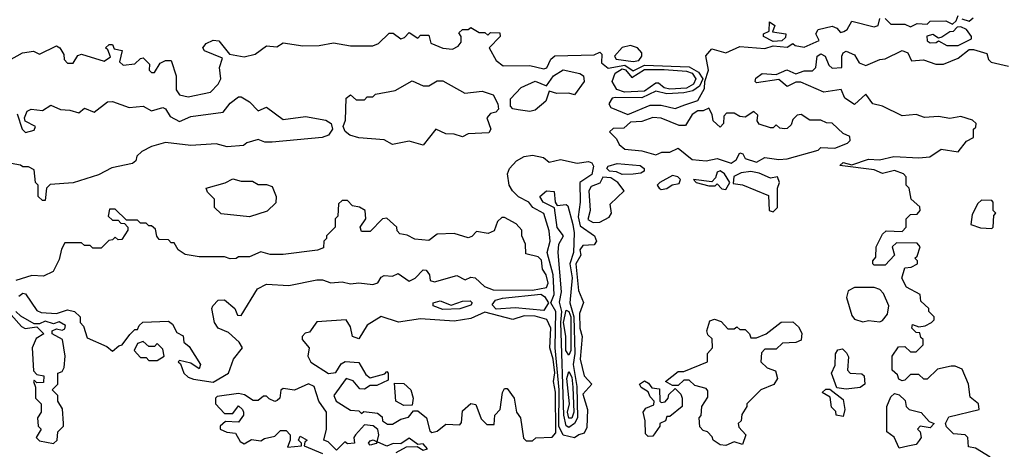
# Model space of a CAD drawing. Extents: x 2668140 to 2765664, y 823621 to 955240.
# Tile 74 of 256: x 2720174 to 2723690, y 834083 to 835615. Entities that reach past the tile are written whole.
import ezdxf

# ---------------------------------------------------------------- set-up
doc = ezdxf.new("R2010")
doc.units = 0

msp = doc.modelspace()

# ---------------------------------------------------------------- linework, layer by layer
at = {"layer": '0CON02XD'}
for points in [[(2720135, 835470), (2720183.3, 835496.7), (2720223, 835503), (2720245, 835492.5), (2720305, 835522.5), (2720317.5, 835515), (2720331.7, 835491.7), (2720333, 835473), (2720345, 835460), (2720365, 835460), (2720381.7, 835488.3), (2720395, 835492.5), (2720475, 835467.5), (2720497.5, 835482.5), (2720488.3, 835508.3), (2720480, 835515), (2720493, 835527), (2720505, 835527.5), (2720511.7, 835511.7), (2720540, 835505), (2720530, 835465), (2720543, 835453), (2720585, 835457.5), (2720605, 835477.5), (2720615, 835480), (2720637, 835457), (2720636.7, 835435), (2720645, 835426.7), (2720655, 835426.7), (2720675, 835460), (2720695, 835470), (2720715, 835470), (2720732.5, 835415), (2720732.5, 835365), (2720745, 835347.5), (2720775, 835340), (2720855, 835357.5), (2720882.5, 835385), (2720892.5, 835405), (2720887.5, 835445), (2720898.3, 835478.3), (2720833.9, 835503.9), (2720827.5, 835515), (2720839.3, 835530.7), (2720865, 835542.5), (2720885, 835540), (2720923, 835493), (2720975, 835483.3), (2721015, 835492.5), (2721055, 835522.5), (2721091.7, 835518.3), (2721115, 835533.3), (2721185, 835522.5), (2721243, 835523), (2721295, 835532.5), (2721355, 835522.5), (2721435, 835522.5), (2721455, 835530), (2721493, 835567), (2721507, 835567), (2721535, 835547.5), (2721548.3, 835551.7), (2721565, 835570), (2721595, 835550), (2721605, 835560), (2721635, 835560), (2721641.7, 835531.7), (2721685, 835513.8), (2721719.3, 835510.7), (2721739.3, 835520.7), (2721750, 835535), (2721750, 835555), (2721741.7, 835568.3), (2721755, 835580), (2721775, 835580), (2721785, 835587.5), (2721815, 835570), (2721835, 835570), (2721845, 835560), (2721855, 835570), (2721888.3, 835568.3), (2721890, 835555), (2721850, 835515), (2721875, 835470), (2721900.7, 835450.7), (2721995, 835452.5), (2722045, 835440), (2722055.9, 835444.1), (2722070, 835475), (2722085, 835486.2), (2722225, 835490), (2722245, 835500), (2722253, 835493), (2722251.7, 835461.7), (2722275, 835442), (2722335, 835453.2), (2722365, 835432.9), (2722405, 835452.9), (2722565, 835446.9), (2722598.3, 835428.3), (2722613.8, 835405), (2722601.2, 835378.8), (2722577.8, 835362.2), (2722545.7, 835354.3), (2722485, 835351.5), (2722445, 835360), (2722395, 835337.1), (2722301.7, 835338.3), (2722290, 835335), (2722277.5, 835315), (2722285, 835302.5), (2722345, 835276.7), (2722425, 835310), (2722465, 835310.8), (2722515, 835298.8), (2722548.6, 835311.4), (2722595, 835327.5), (2722619.5, 835370.5), (2722620, 835395), (2722633.8, 835435), (2722623.6, 835486.4), (2722645, 835511.2), (2722695, 835497.5), (2722745, 835520), (2722835, 835512.5), (2722865, 835522.5), (2722915, 835517.5), (2722935, 835530), (2722943, 835523), (2722975, 835517.5), (2723028.3, 835541.7), (2723017.5, 835565), (2723025, 835580), (2723075, 835592.5), (2723092.5, 835585), (2723105, 835570), (2723117, 835573), (2723129.3, 835580.7), (2723145, 835610), (2723225, 835590), (2723240, 835595), (2723245, 835620)], [(2722865, 835537.5), (2722830, 835555), (2722830, 835565), (2722850, 835575), (2722851.7, 835608.3), (2722870, 835595), (2722861.7, 835571.7), (2722910, 835565), (2722908.3, 835551.7), (2722895, 835540), (2722865, 835537.5)], [(2723265, 835620), (2723285, 835600), (2723335, 835600), (2723355, 835590), (2723378.3, 835601.7), (2723415, 835600), (2723425, 835610), (2723481.7, 835611.7), (2723505, 835600), (2723518.3, 835611.7), (2723525, 835630)], [(2723538.3, 835618.3), (2723565, 835610), (2723578.3, 835621.7)], [(2723485, 835523.3), (2723525, 835523.8), (2723573, 835547), (2723573.3, 835555), (2723555, 835580), (2723535, 835590), (2723521.7, 835588.3), (2723507, 835573), (2723495, 835572.5), (2723467, 835553), (2723455, 835550), (2723435, 835562.5), (2723413, 835557), (2723415, 835540), (2723425, 835533.3), (2723446.4, 835533.6), (2723455, 835540), (2723485, 835523.3)], [(2722365, 835466.2), (2722385, 835470), (2722396, 835485), (2722395, 835496.7), (2722380, 835515), (2722355, 835524), (2722325, 835516.7), (2722297.5, 835485), (2722304.3, 835474.3), (2722365, 835466.2)], [(2723640, 834055), (2723587, 834087), (2723561.7, 834091.7), (2723560, 834125), (2723550, 834135), (2723508.3, 834138.3), (2723483, 834163), (2723480, 834175), (2723491.7, 834198.3), (2723600, 834225), (2723597.5, 834245), (2723568.3, 834268.3), (2723562.5, 834315), (2723539.3, 834369.3), (2723515, 834380), (2723500.7, 834379.3), (2723451.7, 834368.3), (2723415, 834332.5), (2723403, 834333), (2723385, 834350), (2723355, 834350), (2723335, 834330), (2723325, 834327.5), (2723313.6, 834333.6), (2723308.3, 834348.3), (2723290, 834365), (2723290, 834415), (2723311.7, 834448.3), (2723335, 834450), (2723355, 834430), (2723375, 834430), (2723400, 834455), (2723400, 834475), (2723391.7, 834481.7), (2723388.3, 834498.3), (2723375, 834500), (2723360, 834515), (2723361.7, 834528.3), (2723385, 834520), (2723407, 834523), (2723430, 834535), (2723440, 834545), (2723440, 834555), (2723420, 834575), (2723420, 834585), (2723391.7, 834611.7), (2723390, 834635), (2723340.7, 834660.7), (2723323.6, 834693.6), (2723335, 834730), (2723357, 834733), (2723380, 834745), (2723380, 834755), (2723370, 834765), (2723378.3, 834771.7), (2723390, 834805), (2723378.3, 834818.3), (2723305, 834820), (2723290, 834805), (2723297.5, 834775), (2723265, 834740), (2723225, 834740), (2723220, 834745), (2723220, 834755), (2723231.7, 834768.3), (2723232.5, 834805), (2723255, 834850), (2723268.3, 834861.7), (2723325, 834860), (2723340, 834875), (2723340, 834905), (2723355, 834920), (2723378.3, 834921.7), (2723390, 834935), (2723388.3, 834948.3), (2723357.5, 834975), (2723350, 835015), (2723340, 835025), (2723340, 835055), (2723330, 835065), (2723297.7, 835077.7), (2723255, 835066.7), (2723225, 835080), (2723102.5, 835095), (2723115, 835106.2), (2723145, 835097.5), (2723205, 835118), (2723243.9, 835116.1), (2723295, 835128), (2723385, 835122.5), (2723423.6, 835126.4), (2723465, 835153.8), (2723525, 835143.8), (2723555, 835182.5), (2723580, 835195), (2723580, 835225), (2723588.3, 835231.7), (2723590, 835245), (2723577, 835257), (2723535, 835270), (2723495, 835263.3), (2723455, 835270), (2723405, 835266.7), (2723375, 835277.5), (2723325, 835272.5), (2723255, 835307.5), (2723220, 835315), (2723195, 835350), (2723155, 835312.5), (2723120, 835335), (2723107, 835367), (2723045, 835356.7), (2722963, 835393), (2722945, 835392.5), (2722915, 835377.5), (2722885, 835402.5), (2722805, 835390), (2722800, 835395), (2722803, 835407), (2722825, 835423.3), (2722875, 835420), (2722913.9, 835436.1), (2722945, 835422.5), (2722975, 835432.5), (2723005, 835433.3), (2723017.5, 835445), (2723022, 835485), (2723035, 835493.8), (2723050, 835485), (2723063, 835453), (2723075, 835442.5), (2723110, 835445), (2723110, 835485), (2723115, 835497.5), (2723125, 835503.3), (2723155, 835490), (2723171.7, 835461.7), (2723195, 835452.5), (2723245, 835473.8), (2723265, 835476.2), (2723325, 835506), (2723345, 835496.7), (2723358.3, 835468.3), (2723401.7, 835471.7), (2723445, 835456.7), (2723473, 835457), (2723525, 835478.8), (2723565, 835509.2), (2723579.7, 835509.7), (2723627.5, 835495), (2723633, 835473), (2723643.6, 835463.6), (2723705, 835450)], [(2721995, 835287.5), (2721953.9, 835293.9), (2721935, 835297.5), (2721926.4, 835306.4), (2721926.4, 835333.6), (2721965, 835373.3), (2722015, 835396), (2722055, 835380), (2722080, 835415), (2722115, 835436.2), (2722173.9, 835423.9), (2722187.5, 835415), (2722190, 835395), (2722155, 835347.5), (2722135, 835353.3), (2722091.7, 835351.7), (2722065, 835360), (2722052.5, 835325), (2722015, 835292.5), (2721995, 835287.5)], [(2722333.1, 835356.9), (2722306, 835366), (2722290, 835395), (2722300.6, 835425), (2722325, 835440.4), (2722336.7, 835436.7), (2722359.4, 835409.4), (2722405, 835437.5), (2722475, 835438.2), (2722555, 835432.3), (2722575, 835424.4), (2722588.2, 835405), (2722580, 835385), (2722555, 835371.8), (2722495, 835367.1), (2722475, 835372.5), (2722455, 835388.9), (2722445, 835388.5), (2722405, 835360.9), (2722333.1, 835356.9)], [(2721615, 835167.5), (2721565, 835182.5), (2721505, 835170), (2721475, 835186.7), (2721385, 835194.2), (2721353.1, 835203.1), (2721336.4, 835216.4), (2721329.2, 835235), (2721336.7, 835256.7), (2721340, 835335), (2721355, 835347.5), (2721375, 835330), (2721405, 835330), (2721415, 835340), (2721435, 835340), (2721445, 835350), (2721515, 835362.5), (2721575, 835397.5), (2721615, 835380), (2721635, 835380), (2721665, 835397.5), (2721685, 835397.5), (2721763.6, 835353.6), (2721825, 835360), (2721865, 835347.5), (2721881.2, 835315), (2721883.6, 835296.4), (2721874, 835286), (2721855, 835280.8), (2721841.9, 835265), (2721856, 835225), (2721848.6, 835211.4), (2721775, 835208.6), (2721755, 835197.8), (2721725, 835207.3), (2721695, 835207.8), (2721660, 835225), (2721615, 835167.5)], [(2720165, 835280), (2720182.5, 835225), (2720195, 835212.5), (2720225, 835221.2), (2720230, 835235), (2720193.3, 835253.3), (2720191.2, 835265), (2720200.6, 835289.4), (2720215, 835296.2), (2720255, 835291.2), (2720285, 835310), (2720320, 835295), (2720353.2, 835293.2), (2720385, 835283.3), (2720405, 835300), (2720440, 835285), (2720487, 835323), (2720505, 835323.3), (2720565, 835302.5), (2720615, 835306.7), (2720645, 835290), (2720685, 835302.5), (2720695, 835297.5), (2720710.7, 835270.7), (2720745, 835252.5), (2720785, 835270), (2720900, 835285), (2720925, 835317.5), (2720955, 835340), (2720965, 835340), (2720995, 835322.5), (2721025, 835290), (2721055, 835303.8), (2721115, 835259.2), (2721195, 835270.5), (2721267.1, 835257.1), (2721286.2, 835245), (2721290.8, 835225), (2721276.8, 835203.2), (2721254.5, 835195.5), (2721075, 835178), (2721048.8, 835178.8), (2721025, 835187.5), (2720985, 835176.2), (2720973.3, 835166.7), (2720915, 835162.5), (2720875, 835172.5), (2720785, 835166.9), (2720695, 835177.5), (2720645, 835163.3), (2720610, 835145), (2720591.7, 835128.3), (2720588.3, 835111.7), (2720577, 835103), (2720503, 835087), (2720455, 835062.5), (2720365, 835033.3), (2720283, 835027), (2720270, 835015), (2720265, 834970)], [(2722715, 835103.8), (2722732.5, 835115), (2722745, 835140), (2722756.4, 835136.4), (2722765, 835120), (2722805, 835106.7), (2722835, 835124), (2722885, 835116.2), (2722915, 835119.2), (2723025, 835150), (2723035, 835160), (2723085, 835157.5), (2723130, 835175), (2723140, 835185), (2723138.3, 835198.3), (2723115, 835210), (2723075, 835246.7), (2723055, 835247.5), (2723035, 835257.5), (2722995, 835257.5), (2722965, 835277.5), (2722950, 835275), (2722935, 835260), (2722929.3, 835240.7), (2722915, 835227.5), (2722905, 835226.7), (2722888.3, 835228.3), (2722875, 835240), (2722865, 835230), (2722855, 835230), (2722815, 835242.5), (2722807.5, 835255), (2722810, 835275), (2722795, 835287.5), (2722765, 835267.5), (2722745, 835270), (2722725, 835282.5), (2722698.3, 835281.7), (2722688.3, 835271.7), (2722687.5, 835245), (2722675, 835232.5), (2722650, 835255), (2722647, 835277), (2722635, 835300), (2722615, 835290), (2722595, 835290), (2722575, 835277.5), (2722551.7, 835238.3), (2722528.3, 835238.3), (2722465, 835263.8), (2722435, 835266.7), (2722395, 835252.5), (2722355, 835250), (2722331.7, 835228.3), (2722293, 835227), (2722280, 835215), (2722305, 835190), (2722315, 835170), (2722335, 835153.8), (2722395, 835147.5), (2722445, 835133.3), (2722467, 835143), (2722495, 835143.3), (2722525, 835156.7), (2722575, 835116.2), (2722625, 835112), (2722665, 835120), (2722715, 835103.8)], [(2722155, 834123.3), (2722115, 834132.9), (2722099.7, 834165), (2722099.8, 834295), (2722086, 834445), (2722088.7, 834575), (2722070, 834605), (2722082.9, 834635), (2722078.5, 834705), (2722057.5, 834785), (2722067.8, 834825), (2722065, 834862.5), (2722045, 834924), (2722005.9, 834945.9), (2721992.5, 834965), (2721955, 834983.8), (2721934, 835005), (2721921.2, 835025), (2721916.2, 835065), (2721923.3, 835085), (2721947.7, 835112.3), (2721975, 835127.5), (2722005, 835132.5), (2722043.9, 835123.9), (2722065, 835106.7), (2722105, 835116.7), (2722164.1, 835104.1), (2722205, 835110), (2722217.5, 835105), (2722222.5, 835092.5), (2722216.6, 835063.4), (2722174.4, 835035), (2722175.6, 834965), (2722168, 834912), (2722175, 834880.6), (2722226.7, 834845), (2722234, 834825), (2722225, 834812), (2722185, 834809.4), (2722174.6, 834795), (2722178.1, 834775), (2722159.6, 834745), (2722169.5, 834649.5), (2722187.1, 834607.1), (2722172.9, 834567.1), (2722174.2, 834515), (2722182.9, 834485), (2722175.5, 834405), (2722190, 834345), (2722216.7, 834315), (2722185, 834280), (2722201.2, 834225), (2722198.8, 834161.2), (2722190, 834140), (2722170, 834135), (2722155, 834123.3)], [(2720265, 834970), (2720255, 834970), (2720240, 834985), (2720240, 835025), (2720230, 835035), (2720225, 835080), (2720205, 835090), (2720185, 835090), (2720177, 835097), (2720143, 835103)], [(2722325, 835062.9), (2722305, 835072.5), (2722280, 835075), (2722270, 835085), (2722275, 835092.5), (2722307, 835103), (2722390, 835095), (2722403.3, 835085), (2722403.3, 835075), (2722392.3, 835067.7), (2722365, 835064.4), (2722325, 835062.9)], [(2722695, 835010), (2722710, 835035), (2722691.2, 835065), (2722675.8, 835075.8), (2722665, 835071.2), (2722658.3, 835051.7), (2722645, 835037.5), (2722580, 835045), (2722590, 835035), (2722635, 835023.3), (2722657.5, 835022.5), (2722665, 835030), (2722681.7, 835011.7), (2722695, 835010)], [(2720995, 834912.5), (2720893, 834923), (2720870, 834945), (2720870, 834975), (2720845, 835000), (2720840, 835015), (2720907, 835033), (2720935, 835047.5), (2720965, 835040), (2721005, 835040), (2721025, 835027.5), (2721055, 835027.5), (2721075, 835020), (2721090, 834985), (2721088.3, 834961.7), (2721057, 834933), (2720995, 834912.5)], [(2722221.7, 834891.7), (2722245, 834893.3), (2722279.3, 834910.7), (2722287.5, 834925), (2722283, 834957), (2722332.5, 835005), (2722310, 835035), (2722285, 835051.4), (2722256.4, 835053.6), (2722245, 835032.5), (2722215, 835020), (2722206.2, 835005), (2722211.2, 834935), (2722203, 834903), (2722221.7, 834891.7)], [(2722465, 835010), (2722485, 835013.3), (2722504.2, 835025.8), (2722528.6, 835031.4), (2722533.8, 835045), (2722523.8, 835055), (2722505, 835060), (2722460, 835035), (2722450, 835025), (2722457.5, 835015), (2722465, 835010)], [(2722865, 834930), (2722880, 834945), (2722880, 835015), (2722887.5, 835035), (2722880, 835055), (2722855, 835050), (2722815, 835068), (2722785, 835073.8), (2722750.8, 835069.2), (2722723.6, 835056.4), (2722721.7, 835031.7), (2722755, 835026.2), (2722848.3, 834988.3), (2722850, 834935), (2722865, 834930)], [(2722135, 834161.1), (2722125, 834166), (2722117.5, 834205), (2722105.7, 834535), (2722109.8, 834575), (2722102.1, 834607.9), (2722108.9, 834645), (2722097.1, 834785), (2722099.6, 834815), (2722116.2, 834845), (2722093.7, 834873.7), (2722083.9, 834943.9), (2722043.1, 834965), (2722031.8, 834985), (2722055, 835005.5), (2722082.3, 835002.3), (2722086, 834965), (2722093, 834953), (2722125, 834956.7), (2722131.2, 834951.2), (2722149.4, 834885), (2722154.3, 834855), (2722151.8, 834785), (2722138.1, 834745), (2722146.8, 834695), (2722137.9, 834605), (2722152.9, 834555), (2722155.8, 834425), (2722150.3, 834385), (2722163.3, 834306.7), (2722165.4, 834195), (2722154.7, 834175.3), (2722135, 834161.1)], [(2720170.7, 834629.3), (2720185, 834640), (2720195, 834637.5), (2720235, 834577.5), (2720250.7, 834570.7), (2720305, 834567.5), (2720345, 834580), (2720370, 834575), (2720390, 834555), (2720390, 834535), (2720401.7, 834521.7), (2720415, 834480), (2720485, 834450), (2720505, 834432.5), (2720527.5, 834452.5), (2720540, 834455), (2720567, 834493), (2720585, 834510), (2720595, 834510), (2720600, 834525), (2720613, 834537), (2720705, 834540), (2720719.3, 834529.3), (2720735, 834500), (2720757.5, 834487.5), (2720760, 834465), (2720779.3, 834449.3), (2720820, 834385), (2720815, 834370), (2720785, 834390), (2720745, 834400), (2720740, 834395), (2720748.3, 834388.3), (2720760, 834355), (2720775, 834340), (2720795, 834332.5), (2720865, 834322.5), (2720920, 834355), (2720937.5, 834405), (2720970, 834445), (2720957.5, 834465), (2720919.3, 834499.3), (2720882.5, 834515), (2720870, 834535), (2720860, 834585), (2720863.3, 834595), (2720882.5, 834615), (2720905, 834616), (2720942.5, 834585), (2720951.7, 834561.7), (2720965, 834560), (2721023.3, 834655), (2721055, 834672.5), (2721135, 834667.5), (2721235, 834687.5), (2721255, 834687.5), (2721285, 834676.7), (2721325, 834680), (2721355, 834673.3), (2721385, 834676.7), (2721435, 834671.2), (2721453.3, 834676.7), (2721465, 834697.5), (2721475, 834703.3), (2721505, 834700), (2721525, 834710), (2721565, 834682.5), (2721586.4, 834693.6), (2721615, 834723.3), (2721625, 834722.5), (2721636.7, 834705), (2721640, 834685), (2721655, 834680), (2721735, 834702.5), (2721765, 834687.5), (2721785, 834696.7), (2721800, 834695), (2721833.9, 834663.9), (2721865, 834651.2), (2722005, 834650), (2722055, 834660), (2722060.8, 834675), (2722054.2, 834705), (2722040.8, 834725), (2722037.6, 834757.6), (2722025, 834770), (2721980.7, 834780.7), (2721980, 834815), (2721967.5, 834845), (2721967.5, 834865), (2721947.3, 834887.3), (2721905, 834910), (2721895, 834910), (2721880, 834895), (2721868.3, 834861.7), (2721847, 834853), (2721805, 834860), (2721788.3, 834841.7), (2721775, 834837.5), (2721725, 834852.5), (2721665, 834850), (2721635, 834827.5), (2721585, 834832.5), (2721557, 834847), (2721531.7, 834851.7), (2721521.7, 834861.7), (2721520, 834875), (2721485, 834907.5), (2721470, 834905), (2721425, 834860), (2721395, 834860), (2721390, 834875), (2721410, 834905), (2721407.5, 834935), (2721387, 834947), (2721361.7, 834951.7), (2721345, 834970), (2721325, 834970), (2721311.7, 834958.3), (2721310, 834915), (2721300, 834905), (2721300, 834875), (2721270, 834845), (2721270, 834835), (2721260, 834825), (2721258.3, 834801.7), (2721237, 834793), (2721115, 834777.5), (2721068.3, 834778.3), (2721035, 834787.5), (2720995, 834770), (2720955, 834770), (2720947, 834763), (2720925, 834762.5), (2720905, 834770), (2720815, 834770), (2720765, 834777.5), (2720740, 834795), (2720725, 834820), (2720715, 834820), (2720705, 834830), (2720671.7, 834831.7), (2720663, 834843), (2720658.3, 834868.3), (2720645, 834880), (2720635, 834880), (2720625, 834890), (2720605, 834890), (2720595, 834900), (2720555, 834900), (2720515, 834940), (2720495, 834940), (2720490, 834915), (2720505, 834900), (2720525, 834900), (2720535, 834890), (2720548.3, 834888.3), (2720560, 834875), (2720560, 834865), (2720538.3, 834831.7), (2720525, 834830), (2720515, 834840), (2720505, 834830), (2720491.7, 834828.3), (2720465, 834800), (2720435, 834800), (2720425, 834810), (2720405, 834810), (2720395, 834820), (2720335, 834820), (2720323, 834797), (2720315, 834760), (2720293, 834717), (2720259.3, 834700.7), (2720217, 834703), (2720160, 834685)], [(2723645, 834870), (2723650, 834875), (2723653, 834917), (2723660, 834925), (2723650, 834935), (2723650, 834965), (2723645, 834970), (2723608.3, 834971.7), (2723595, 834960), (2723575, 834920), (2723570, 834885), (2723605, 834872.5), (2723645, 834870)], [(2723245, 834537.5), (2723255, 834542.5), (2723272.5, 834565), (2723277.5, 834595), (2723258.3, 834638.3), (2723245, 834652.5), (2723225, 834660), (2723155, 834660), (2723132.3, 834647.7), (2723126.7, 834625), (2723145, 834560), (2723155, 834547.5), (2723185, 834537.5), (2723205, 834542.5), (2723245, 834537.5)], [(2722045, 834578), (2721942.7, 834587.3), (2721875, 834583.3), (2721861.2, 834598.8), (2721873.3, 834615), (2721898.3, 834621.7), (2722035, 834636.4), (2722048.4, 834628.4), (2722062, 834605), (2722045, 834578)], [(2721685, 834581.2), (2721650, 834595), (2721650, 834605), (2721675, 834612.5), (2721715, 834597.5), (2721755, 834611.2), (2721783, 834613), (2721790, 834605), (2721785, 834597.5), (2721745, 834584), (2721685, 834581.2)], [(2720143, 834563), (2720180.7, 834520.7), (2720193.3, 834513.3), (2720235, 834520), (2720260, 834495), (2720232.3, 834477.7), (2720218, 834445), (2720223, 834363), (2720235, 834350), (2720260, 834345), (2720258.3, 834321.7), (2720235, 834320), (2720225, 834330), (2720222.5, 834325), (2720230, 834305), (2720230, 834265), (2720250, 834245), (2720250, 834215), (2720237.5, 834195), (2720240, 834165), (2720250, 834155), (2720232.5, 834125), (2720245, 834112.5), (2720295, 834103.3)], [(2720295, 834103.3), (2720307.5, 834115), (2720310, 834145), (2720330, 834165), (2720330, 834175), (2720327, 834227), (2720310, 834255), (2720310, 834275), (2720290, 834295), (2720310, 834315), (2720310, 834355), (2720325, 834360), (2720332.5, 834375), (2720336.2, 834415), (2720326.7, 834475), (2720290, 834495), (2720290, 834505), (2720305, 834512.5), (2720325, 834507.5), (2720335, 834512.5), (2720337.5, 834525), (2720315, 834537.5), (2720295, 834530), (2720265, 834540), (2720245, 834530), (2720225, 834530), (2720177.5, 834557.5), (2720160, 834575)], [(2722005, 834112.5), (2722016.7, 834123.3), (2722075, 834125.7), (2722088.3, 834141.7), (2722086.9, 834286.9), (2722080, 834325), (2722084.3, 834355.7), (2722078.9, 834405), (2722066.9, 834445), (2722070, 834515), (2722055.8, 834545.8), (2722015, 834557.5), (2721975, 834559.4), (2721935, 834546.2), (2721835, 834572), (2721785, 834550), (2721725, 834540), (2721605, 834548.8), (2721527, 834537), (2721465, 834556.7), (2721414.1, 834525.9), (2721385, 834477.5), (2721362.5, 834485), (2721355, 834520), (2721340, 834545), (2721235, 834537.5), (2721209.3, 834500.7), (2721193, 834497), (2721182.5, 834485), (2721182.5, 834475), (2721207.5, 834445), (2721203.3, 834415), (2721213.6, 834393.6), (2721277, 834353), (2721303, 834357), (2721322, 834388), (2721336.4, 834396.4), (2721385, 834392.5), (2721409.3, 834349.3), (2721425, 834337.5), (2721477.5, 834352.5), (2721485, 834360), (2721490, 834355), (2721490, 834330), (2721449.3, 834310.7), (2721425, 834310), (2721405, 834297.5), (2721388.3, 834298.3), (2721365, 834326.7), (2721340, 834335), (2721296.2, 834275), (2721304.4, 834254.4), (2721355, 834222.5), (2721385, 834220), (2721395, 834210), (2721402.5, 834217.5), (2721451.7, 834211.7), (2721468.3, 834198.3), (2721470, 834185), (2721487, 834173), (2721505, 834172.5), (2721535, 834190), (2721562.5, 834197.5), (2721580, 834220), (2721595, 834220), (2721626.7, 834195), (2721638.3, 834148.3), (2721645, 834142.5), (2721665, 834147.5), (2721695, 834172.5), (2721745, 834170), (2721751.7, 834178.3), (2721755, 834220), (2721785, 834246.7), (2721803, 834243), (2721821.7, 834191.7), (2721841.7, 834171.7), (2721868.3, 834171.7), (2721870, 834205), (2721890, 834225), (2721897.5, 834285), (2721905, 834300), (2721915, 834300), (2721940, 834265), (2721947.5, 834215), (2721962.5, 834195), (2721973, 834123), (2721983, 834113), (2722005, 834112.5)], [(2722135, 834418.8), (2722123.8, 834435), (2722123.6, 834486.4), (2722115.5, 834535), (2722125, 834578.8), (2722135, 834574.2), (2722142.1, 834555), (2722141.9, 834435), (2722135, 834418.8)], [(2722695, 834096.2), (2722675, 834098.8), (2722650, 834115), (2722647, 834127), (2722630, 834145), (2722615, 834150), (2722603, 834163), (2722600, 834195), (2722607, 834203), (2722610, 834235), (2722631.7, 834268.3), (2722631.7, 834291.7), (2722625, 834300), (2722585, 834310), (2722565, 834330), (2722545, 834330), (2722525, 834310), (2722505, 834310), (2722480, 834325), (2722525, 834360), (2722545, 834360), (2722630, 834395), (2722630, 834425), (2722647.5, 834445), (2722647, 834477), (2722631.7, 834491.7), (2722627.5, 834505), (2722638.3, 834541.7), (2722655, 834547.5), (2722678.8, 834538.8), (2722703, 834513), (2722725, 834512.5), (2722735, 834520), (2722745, 834510), (2722765, 834510), (2722780, 834495), (2722785, 834480), (2722805, 834480), (2722840, 834495), (2722893, 834537), (2722935, 834537.5), (2722955, 834520), (2722967, 834497), (2722965, 834472.5), (2722945, 834463.3), (2722898.3, 834461.7), (2722875, 834440), (2722835, 834440), (2722823, 834427), (2722820, 834395), (2722843, 834373), (2722873, 834363), (2722880, 834335), (2722866.4, 834313.6), (2722820, 834295), (2722770, 834245), (2722770, 834235), (2722753, 834207), (2722750, 834185), (2722740, 834175), (2722741.7, 834161.7), (2722767.5, 834135), (2722755, 834100), (2722725, 834110), (2722695, 834096.2)], [(2720665, 834400), (2720690, 834415), (2720685, 834440), (2720665, 834460), (2720655, 834450), (2720635, 834450), (2720615, 834467.5), (2720595, 834460), (2720582.5, 834435), (2720605, 834410), (2720625, 834410), (2720635, 834400), (2720665, 834400)], [(2723125, 834297.5), (2723091.7, 834301.7), (2723072.5, 834355), (2723086.4, 834383.6), (2723087, 834423), (2723095, 834437.5), (2723111.7, 834441.7), (2723127, 834427), (2723133, 834413), (2723130, 834365), (2723140, 834355), (2723181.7, 834351.7), (2723190, 834345), (2723192.5, 834315), (2723175, 834303.3), (2723125, 834297.5)], [(2722135, 834193.8), (2722130, 834215), (2722136.7, 834245), (2722128.1, 834335), (2722135, 834360), (2722145, 834340), (2722149.6, 834305), (2722152.2, 834215), (2722145, 834194), (2722135, 834193.8)], [(2721518.8, 834071.2), (2721555, 834091.2), (2721593.3, 834093.3), (2721615, 834080), (2721630, 834085), (2721615, 834102.5), (2721595, 834100), (2721565, 834122.5), (2721535, 834102.5), (2721507, 834103), (2721485, 834093.8), (2721450, 834110), (2721446.7, 834103.3), (2721425, 834097.5), (2721420, 834105), (2721425, 834112.5), (2721436.2, 834116.2), (2721450, 834110), (2721456, 834135), (2721453.3, 834153.3), (2721436.4, 834166.4), (2721405, 834170), (2721372.5, 834135), (2721367.5, 834125), (2721370, 834105), (2721345, 834102.5), (2721335, 834110), (2721305, 834080), (2721275, 834110), (2721260, 834115), (2721270, 834155), (2721270, 834215), (2721242.5, 834255), (2721225, 834307.5), (2721205, 834316.7), (2721155, 834293.8), (2721115, 834300), (2721106.7, 834293.3), (2721102.5, 834265), (2721093.6, 834256.4), (2721085, 834253.8), (2721065, 834263.3), (2721055, 834272.5), (2721045, 834272.5), (2721025, 834257.5), (2721007, 834257), (2720977, 834277), (2720955, 834282.5), (2720879.3, 834270.7), (2720872.5, 834265), (2720873.3, 834245), (2720905, 834210), (2720935, 834210), (2720955, 834237.5), (2720970, 834225), (2720972.5, 834215), (2720972.5, 834205), (2720955, 834180), (2720908.3, 834181.7), (2720890, 834165), (2720890, 834155), (2720913.6, 834143.6), (2720945, 834140), (2720960.7, 834110.7), (2720975, 834102.5), (2721001.7, 834118.3), (2721035, 834112.5), (2721048.3, 834121.7), (2721085, 834130), (2721105, 834150), (2721125, 834150), (2721140, 834135), (2721140, 834115), (2721130, 834090), (2721180, 834095), (2721180, 834105), (2721170, 834115), (2721175, 834130), (2721200, 834115), (2721191.7, 834108.3), (2721190, 834095), (2721255, 834067.5)], [(2721545, 834238.8), (2721517.5, 834255), (2721511.7, 834318.3), (2721545, 834317.5), (2721570, 834295), (2721578.8, 834265), (2721575, 834240), (2721545, 834238.8)], [(2722418.3, 834128.3), (2722408.3, 834138.3), (2722407.5, 834185), (2722400, 834215), (2722410, 834230), (2722438.3, 834241.7), (2722440, 834255), (2722425, 834270), (2722418.3, 834288.3), (2722393.6, 834303.6), (2722387.5, 834315), (2722405, 834326.7), (2722419.3, 834319.3), (2722431.7, 834301.7), (2722458.3, 834298.3), (2722460, 834255), (2722465, 834250), (2722478.3, 834251.7), (2722490, 834265), (2722491.7, 834278.3), (2722515, 834300), (2722535, 834280), (2722540, 834265), (2722540, 834235), (2722495, 834200), (2722485, 834200), (2722480, 834185), (2722460, 834175), (2722460, 834165), (2722435, 834130), (2722418.3, 834128.3)], [(2723115, 834200), (2723090, 834205), (2723088.3, 834218.3), (2723073, 834233), (2723068.3, 834268.3), (2723040, 834285), (2723053, 834297), (2723067.5, 834297.5), (2723115, 834260), (2723120, 834225), (2723115, 834200)], [(2723315, 834087.5), (2723296.4, 834126.4), (2723270, 834145), (2723270, 834235), (2723285, 834270), (2723298.3, 834281.7), (2723315, 834277.5), (2723336.4, 834256.4), (2723340, 834235), (2723350, 834225), (2723393.6, 834213.6), (2723421.7, 834181.7), (2723440, 834175), (2723425, 834160), (2723390, 834165), (2723380, 834155), (2723390, 834145), (2723392.5, 834125), (2723386.1, 834113.9), (2723375, 834100), (2723345, 834093.8), (2723315, 834087.5)]]:
    msp.add_lwpolyline(points, dxfattribs=at)

doc.saveas('drawing.dxf')
